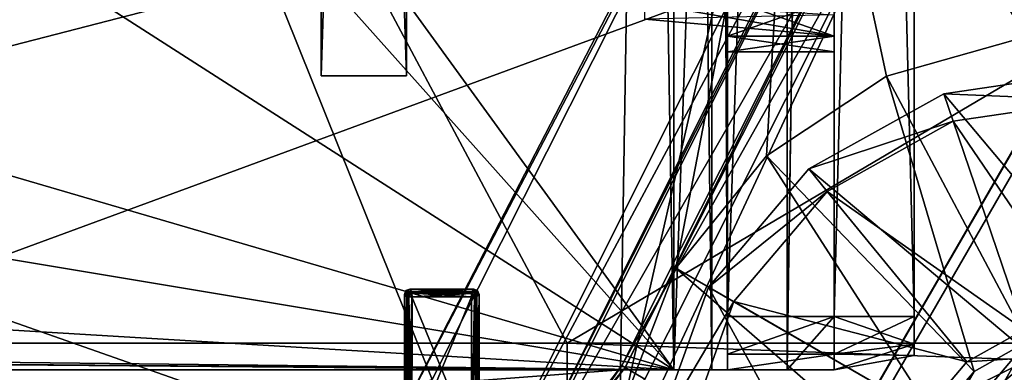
# Model space of a CAD drawing. Header units: millimetres. Extents: x -78 to 78, y -78 to 78.
# Tile 228 of 256: x 37.25 to 55.69, y -30.55 to -23.95. Entities that reach past the tile are written whole.
import ezdxf

# ---------------------------------------------------------------- set-up
doc = ezdxf.new("R2010")
doc.units = ezdxf.units.MM
doc.header["$LTSCALE"] = 41.718519
for name, color, linetype in [('10', 7, 'CONTINUOUS'), ('101', 7, 'CONTINUOUS'), ('1061', 7, 'CONTINUOUS'), ('1107', 7, 'CONTINUOUS'), ('1111', 7, 'CONTINUOUS'), ('1136', 7, 'CONTINUOUS'), ('1319', 7, 'CONTINUOUS'), ('1402', 7, 'CONTINUOUS'), ('1520', 7, 'CONTINUOUS'), ('1549', 7, 'CONTINUOUS'), ('1590', 7, 'CONTINUOUS'), ('16', 7, 'CONTINUOUS'), ('1605', 7, 'CONTINUOUS'), ('1745', 7, 'CONTINUOUS'), ('1769', 7, 'CONTINUOUS'), ('1772', 7, 'CONTINUOUS'), ('1774', 7, 'CONTINUOUS'), ('18', 7, 'CONTINUOUS'), ('24', 7, 'CONTINUOUS'), ('2704', 7, 'CONTINUOUS'), ('2720', 7, 'CONTINUOUS'), ('2748', 7, 'CONTINUOUS'), ('30', 7, 'CONTINUOUS'), ('328', 7, 'CONTINUOUS'), ('342', 7, 'CONTINUOUS'), ('344', 7, 'CONTINUOUS'), ('353', 7, 'CONTINUOUS'), ('358', 7, 'CONTINUOUS'), ('363', 7, 'CONTINUOUS'), ('48', 7, 'CONTINUOUS'), ('5045', 7, 'CONTINUOUS'), ('5046', 7, 'CONTINUOUS'), ('5047', 7, 'CONTINUOUS'), ('5049', 7, 'CONTINUOUS'), ('5051', 7, 'CONTINUOUS'), ('6', 7, 'CONTINUOUS'), ('617', 7, 'CONTINUOUS'), ('619', 7, 'CONTINUOUS'), ('620', 7, 'CONTINUOUS'), ('621', 7, 'CONTINUOUS'), ('622', 7, 'CONTINUOUS'), ('623', 7, 'CONTINUOUS'), ('627', 7, 'CONTINUOUS'), ('6465', 7, 'CONTINUOUS'), ('6471', 7, 'CONTINUOUS'), ('6474', 7, 'CONTINUOUS'), ('6477', 7, 'CONTINUOUS'), ('6478', 7, 'CONTINUOUS'), ('6479', 7, 'CONTINUOUS'), ('6480', 7, 'CONTINUOUS'), ('6483', 7, 'CONTINUOUS'), ('6484', 7, 'CONTINUOUS'), ('6485', 7, 'CONTINUOUS'), ('6486', 7, 'CONTINUOUS'), ('6487', 7, 'CONTINUOUS'), ('6488', 7, 'CONTINUOUS'), ('6489', 7, 'CONTINUOUS'), ('6490', 7, 'CONTINUOUS'), ('6491', 7, 'CONTINUOUS'), ('6493', 7, 'CONTINUOUS'), ('6494', 7, 'CONTINUOUS'), ('6496', 7, 'CONTINUOUS'), ('6497', 7, 'CONTINUOUS'), ('6499', 7, 'CONTINUOUS'), ('65', 7, 'CONTINUOUS'), ('6500', 7, 'CONTINUOUS'), ('6501', 7, 'CONTINUOUS'), ('6502', 7, 'CONTINUOUS'), ('6503', 7, 'CONTINUOUS'), ('6504', 7, 'CONTINUOUS'), ('6505', 7, 'CONTINUOUS'), ('652', 7, 'CONTINUOUS'), ('66', 7, 'CONTINUOUS'), ('661', 7, 'CONTINUOUS'), ('669', 7, 'CONTINUOUS'), ('745', 7, 'CONTINUOUS'), ('748', 7, 'CONTINUOUS'), ('790', 7, 'CONTINUOUS'), ('855', 7, 'CONTINUOUS'), ('87', 7, 'CONTINUOUS'), ('88', 7, 'CONTINUOUS'), ('90', 7, 'CONTINUOUS')]:
    doc.layers.add(name, color=color, linetype=linetype)

msp = doc.modelspace()

# ---------------------------------------------------------------- linework, layer by layer
at = {"layer": '10', "linetype": 'CONTINUOUS'}
for points in [[(48.5, 30.5, -2), (49.5, -30.5, -2), (19.267, 11.127, -2), (48.5, 30.5, -2)], [(49.5, 30.5, -2), (49.5, -30.5, -2), (48.5, 30.5, -2), (49.5, 30.5, -2)], [(19.267, 11.127, -2), (49.5, -30.5, -2), (22.25, 0, -2), (19.267, 11.127, -2)], [(22.25, 0, -2), (49.5, -30.5, -2), (19.267, -11.127, -2), (22.25, 0, -2)], [(19.267, -11.127, -2), (49.5, -30.5, -2), (11.127, -19.267, -2), (19.267, -11.127, -2)], [(11.127, -19.267, -2), (49.5, -30.5, -2), (0, -22.25, -2), (11.127, -19.267, -2)], [(49.5, -30.5, -2), (-72.645, -23.166, -2), (0, -22.25, -2), (49.5, -30.5, -2)], [(-72.645, -23.166, -2), (49.5, -30.5, -2), (-39.5, -29.5, -2), (-72.645, -23.166, -2)], [(-39.5, -29.5, -2), (49.5, -30.5, -2), (-38.793, -29.793, -2), (-39.5, -29.5, -2)], [(49.5, -30.5, -2), (48.5, -30.5, -2), (-38.793, -29.793, -2), (49.5, -30.5, -2)], [(-38.793, -29.793, -2), (48.5, -30.5, -2), (-38.5, -30.5, -2), (-38.793, -29.793, -2)], [(68.951, -31.464, -2), (69.012, -32.425, -2), (-38.5, -30.5, -2), (68.951, -31.464, -2)], [(69.012, -32.425, -2), (60, -32.9, -2), (-38.5, -30.5, -2), (69.012, -32.425, -2)], [(48.5, -31, -2), (68.951, -31.464, -2), (-38.5, -30.5, -2), (48.5, -31, -2)], [(48.5, -30.5, -2), (48.5, -31, -2), (-38.5, -30.5, -2), (48.5, -30.5, -2)], [(60, -32.9, -2), (20, -32.9, -2), (-38.5, -30.5, -2), (60, -32.9, -2)]]:
    msp.add_3dface(points, dxfattribs=at)
at = {"layer": '101', "linetype": 'CONTINUOUS'}
for points in [[(50.5, -24.55, 5.2), (50.5, -24.55, 8.3), (52.5, -24.55, 5.2), (50.5, -24.55, 5.2)], [(50.5, -24.55, 8.3), (52.5, -24.55, 8.3), (52.5, -24.55, 5.2), (50.5, -24.55, 8.3)]]:
    msp.add_3dface(points, dxfattribs=at)
at = {"layer": '1061', "color": 7, "linetype": 'CONTINUOUS'}
for points in [[(51.768, -17.038, 23.7), (43.843, -32.372, 23.7), (51.419, -17.879, 27.2), (51.768, -17.038, 23.7)], [(51.419, -17.879, 27.2), (43.843, -32.372, 23.7), (44.97, -30.68, 27.2), (51.419, -17.879, 27.2)]]:
    msp.add_3dface(points, dxfattribs=at)
at = {"layer": '1107', "color": 7, "linetype": 'CONTINUOUS'}
for points in [[(51.768, -17.038, 23.7), (48.561, -31.119, 23.7), (43.843, -32.372, 23.7), (51.768, -17.038, 23.7)], [(49.537, -28.6, 23.7), (48.561, -31.119, 23.7), (51.768, -17.038, 23.7), (49.537, -28.6, 23.7)], [(51.23, -26.496, 23.7), (49.537, -28.6, 23.7), (51.768, -17.038, 23.7), (51.23, -26.496, 23.7)], [(53.48, -25.006, 23.7), (51.23, -26.496, 23.7), (51.768, -17.038, 23.7), (53.48, -25.006, 23.7)], [(56.086, -24.266, 23.7), (53.48, -25.006, 23.7), (51.768, -17.038, 23.7), (56.086, -24.266, 23.7)], [(56.817, -22.5, 23.7), (56.086, -24.266, 23.7), (51.768, -17.038, 23.7), (56.817, -22.5, 23.7)]]:
    msp.add_3dface(points, dxfattribs=at)
at = {"layer": '1111', "color": 7, "linetype": 'CONTINUOUS'}
for points in [[(37.955, -13.231, 27.2), (44.97, -30.68, 27.2), (27.967, -37.344, 27.2), (37.955, -13.231, 27.2)], [(51.419, -17.879, 27.2), (44.97, -30.68, 27.2), (37.955, -13.231, 27.2), (51.419, -17.879, 27.2)]]:
    msp.add_3dface(points, dxfattribs=at)
at = {"layer": '1136', "color": 7, "linetype": 'CONTINUOUS'}
for points in [[(37.955, -13.231, 27.2), (26.895, -36.9, 26.938), (36.883, -12.787, 26.938), (37.955, -13.231, 27.2)], [(37.955, -13.231, 27.2), (27.967, -37.344, 27.2), (26.895, -36.9, 26.938), (37.955, -13.231, 27.2)]]:
    msp.add_3dface(points, dxfattribs=at)
at = {"layer": '1319', "color": 7, "linetype": 'CONTINUOUS'}
for points in [[(53.48, -25.006, 23.7), (56.086, -24.266, 23.7), (56.117, -29.972, 22.2), (53.48, -25.006, 23.7)], [(51.23, -26.496, 23.7), (53.48, -25.006, 23.7), (55.12, -30.531, 22.2), (51.23, -26.496, 23.7)], [(55.12, -30.531, 22.2), (53.48, -25.006, 23.7), (56.117, -29.972, 22.2), (55.12, -30.531, 22.2)], [(49.537, -28.6, 23.7), (51.23, -26.496, 23.7), (54.385, -31.399, 22.2), (49.537, -28.6, 23.7)], [(54.385, -31.399, 22.2), (51.23, -26.496, 23.7), (55.12, -30.531, 22.2), (54.385, -31.399, 22.2)], [(48.561, -31.119, 23.7), (49.537, -28.6, 23.7), (54, -32.47, 22.2), (48.561, -31.119, 23.7)], [(54, -32.47, 22.2), (49.537, -28.6, 23.7), (54.385, -31.399, 22.2), (54, -32.47, 22.2)]]:
    msp.add_3dface(points, dxfattribs=at)
at = {"layer": '1402', "color": 7, "linetype": 'CONTINUOUS'}
for points in [[(54.015, -33.613, 22.2), (54, -32.47, 22.2), (56.117, -29.972, 22.2), (54.015, -33.613, 22.2)], [(54, -32.47, 22.2), (55.12, -30.531, 22.2), (56.117, -29.972, 22.2), (54, -32.47, 22.2)], [(54.015, -33.613, 22.2), (56.117, -29.972, 22.2), (56.139, -30.564, 22.2), (54.015, -33.613, 22.2)], [(54, -32.47, 22.2), (54.385, -31.399, 22.2), (55.12, -30.531, 22.2), (54, -32.47, 22.2)]]:
    msp.add_3dface(points, dxfattribs=at)
at = {"layer": '1520', "color": 7, "linetype": 'CONTINUOUS'}
for points in [[(54.553, -25.335, 26.2), (57.405, -25.452, 26.039), (57.424, -24.909, 26.2), (54.553, -25.335, 26.2)], [(52.023, -26.74, 26.2), (54.73, -25.849, 26.039), (54.553, -25.335, 26.2), (52.023, -26.74, 26.2)], [(54.73, -25.849, 26.039), (57.405, -25.452, 26.039), (54.553, -25.335, 26.2), (54.73, -25.849, 26.039)], [(52.367, -27.163, 26.039), (54.73, -25.849, 26.039), (52.023, -26.74, 26.2), (52.367, -27.163, 26.039)], [(50.147, -28.952, 26.2), (52.367, -27.163, 26.039), (52.023, -26.74, 26.2), (50.147, -28.952, 26.2)], [(50.618, -29.224, 26.039), (52.367, -27.163, 26.039), (50.147, -28.952, 26.2), (50.618, -29.224, 26.039)], [(49.169, -31.683, 26.2), (50.618, -29.224, 26.039), (50.147, -28.952, 26.2), (49.169, -31.683, 26.2)], [(49.707, -31.77, 26.039), (50.618, -29.224, 26.039), (49.169, -31.683, 26.2), (49.707, -31.77, 26.039)]]:
    msp.add_3dface(points, dxfattribs=at)
at = {"layer": '1549', "color": 7, "linetype": 'CONTINUOUS'}
for points in [[(54.327, -33.552, 23.2), (54.539, -33.336, 23.2), (56.221, -30.273, 23.2), (54.327, -33.552, 23.2)], [(54.66, -31.558, 23.2), (54.327, -33.552, 23.2), (56.221, -30.273, 23.2), (54.66, -31.558, 23.2)], [(54.539, -33.336, 23.2), (56.139, -30.564, 23.2), (56.221, -30.273, 23.2), (54.539, -33.336, 23.2)]]:
    msp.add_3dface(points, dxfattribs=at)
at = {"layer": '1590', "color": 7, "linetype": 'CONTINUOUS'}
for points in [[(57.27, -29.573, 23.361), (57.405, -25.452, 26.039), (54.73, -25.849, 26.039), (57.27, -29.573, 23.361)], [(56.056, -29.753, 23.361), (54.73, -25.849, 26.039), (52.367, -27.163, 26.039), (56.056, -29.753, 23.361)], [(56.056, -29.753, 23.361), (57.27, -29.573, 23.361), (54.73, -25.849, 26.039), (56.056, -29.753, 23.361)], [(54.982, -30.349, 23.361), (52.367, -27.163, 26.039), (50.618, -29.224, 26.039), (54.982, -30.349, 23.361)], [(54.982, -30.349, 23.361), (56.056, -29.753, 23.361), (52.367, -27.163, 26.039), (54.982, -30.349, 23.361)], [(54.188, -31.286, 23.361), (50.618, -29.224, 26.039), (49.707, -31.77, 26.039), (54.188, -31.286, 23.361)], [(54.188, -31.286, 23.361), (54.982, -30.349, 23.361), (50.618, -29.224, 26.039), (54.188, -31.286, 23.361)]]:
    msp.add_3dface(points, dxfattribs=at)
at = {"layer": '16', "linetype": 'CONTINUOUS'}
for points in [[(48.5, -30.5), (48.5, -31), (48.5, -31, -2), (48.5, -30.5)], [(48.5, -30.5), (48.5, -31, -2), (48.5, -30.5, -2), (48.5, -30.5)]]:
    msp.add_3dface(points, dxfattribs=at)
at = {"layer": '1605', "color": 7, "linetype": 'CONTINUOUS'}
for points in [[(54.982, -30.349, 23.361), (56.221, -30.273, 23.2), (56.056, -29.753, 23.361), (54.982, -30.349, 23.361)], [(54.66, -31.558, 23.2), (56.221, -30.273, 23.2), (54.188, -31.286, 23.361), (54.66, -31.558, 23.2)], [(54.188, -31.286, 23.361), (56.221, -30.273, 23.2), (54.982, -30.349, 23.361), (54.188, -31.286, 23.361)]]:
    msp.add_3dface(points, dxfattribs=at)
at = {"layer": '1745', "linetype": 'CONTINUOUS'}
for points in [[(31.042, -69.737, 28.7), (51.066, -56.737, 28.7), (75.919, 7.948, 28.7), (31.042, -69.737, 28.7)], [(31.042, -69.737, 28.7), (75.919, 7.948, 28.7), (53.794, -21.068, 28.7), (31.042, -69.737, 28.7)], [(51.066, -56.737, 28.7), (74.67, -15.852, 28.7), (75.919, 7.948, 28.7), (51.066, -56.737, 28.7)], [(51.066, -56.737, 28.7), (59.327, -48.033, 28.7), (74.67, -15.852, 28.7), (51.066, -56.737, 28.7)], [(48.955, -30.675, 28.7), (31.042, -69.737, 28.7), (53.794, -21.068, 28.7), (48.955, -30.675, 28.7)]]:
    msp.add_3dface(points, dxfattribs=at)
at = {"layer": '1769', "linetype": 'CONTINUOUS'}
for points in [[(54.553, -25.335, 26.2), (57.424, -24.909, 26.2), (64.62, -37.309, 26.2), (54.553, -25.335, 26.2)], [(52.023, -26.74, 26.2), (54.553, -25.335, 26.2), (64.62, -37.309, 26.2), (52.023, -26.74, 26.2)], [(50.147, -28.952, 26.2), (52.023, -26.74, 26.2), (64.62, -37.309, 26.2), (50.147, -28.952, 26.2)], [(58.542, -44.268, 26.2), (49.169, -31.683, 26.2), (50.147, -28.952, 26.2), (58.542, -44.268, 26.2)], [(58.542, -44.268, 26.2), (50.147, -28.952, 26.2), (64.62, -37.309, 26.2), (58.542, -44.268, 26.2)]]:
    msp.add_3dface(points, dxfattribs=at)
at = {"layer": '1772', "linetype": 'CONTINUOUS'}
for points in [[(48.527, -30.419, 28.183), (53.794, -21.068, 28.7), (53.328, -20.886, 28.183), (48.527, -30.419, 28.183)], [(48.955, -30.675, 28.7), (53.794, -21.068, 28.7), (48.527, -30.419, 28.183), (48.955, -30.675, 28.7)], [(42.039, -38.896, 28.183), (42.412, -39.228, 28.7), (48.527, -30.419, 28.183), (42.039, -38.896, 28.183)], [(42.412, -39.228, 28.7), (48.955, -30.675, 28.7), (48.527, -30.419, 28.183), (42.412, -39.228, 28.7)]]:
    msp.add_3dface(points, dxfattribs=at)
at = {"layer": '1774', "linetype": 'CONTINUOUS'}
for points in [[(48.584, -30.457, 26.2), (48.527, -30.419, 28.183), (53.328, -20.886, 28.183), (48.584, -30.457, 26.2)], [(53.393, -20.91, 26.2), (48.584, -30.457, 26.2), (53.328, -20.886, 28.183), (53.393, -20.91, 26.2)], [(42.087, -38.945, 26.2), (42.039, -38.896, 28.183), (48.527, -30.419, 28.183), (42.087, -38.945, 26.2)], [(48.584, -30.457, 26.2), (42.087, -38.945, 26.2), (48.527, -30.419, 28.183), (48.584, -30.457, 26.2)]]:
    msp.add_3dface(points, dxfattribs=at)
at = {"layer": '18', "linetype": 'CONTINUOUS'}
for points in [[(49.5, -30.5), (48.5, -30.5), (48.5, -30.5, -2), (49.5, -30.5)], [(49.5, -30.5), (48.5, -30.5, -2), (51.621, -30.5, -1.121), (49.5, -30.5)], [(48.5, -30.5, -2), (49.5, -30.5, -2), (51.621, -30.5, -1.121), (48.5, -30.5, -2)], [(49.5, -30.5), (51.621, -30.5, -1.121), (52.5, -30.5, 1), (49.5, -30.5)], [(49.5, -30.5), (52.5, -30.5, 1), (50.207, -30.5, 0.293), (49.5, -30.5)], [(52.5, -30.5, 1), (50.5, -30.5, 1), (50.207, -30.5, 0.293), (52.5, -30.5, 1)], [(50.5, -30.5, 1), (52.5, -30.5, 1), (52.5, -30.5, 2), (50.5, -30.5, 1)], [(50.5, -30.5, 13.5), (50.5, -30.5, 1), (52.5, -30.5, 13.5), (50.5, -30.5, 13.5)], [(50.5, -30.5, 1), (52.5, -30.5, 2), (52.5, -30.5, 13.5), (50.5, -30.5, 1)]]:
    msp.add_3dface(points, dxfattribs=at)
at = {"layer": '24', "linetype": 'CONTINUOUS'}
for points in [[(49.5, -30.5, -2), (49.5, 30.5, -2), (51.621, 30.5, -1.121), (49.5, -30.5, -2)], [(49.5, -30.5, -2), (51.621, 30.5, -1.121), (51.621, -30.5, -1.121), (49.5, -30.5, -2)], [(51.621, 30.5, -1.121), (52.5, 30.5, 1), (51.621, -30.5, -1.121), (51.621, 30.5, -1.121)], [(52.5, 30.5, 1), (52.5, 29.5, 1), (51.621, -30.5, -1.121), (52.5, 30.5, 1)], [(52.5, 29.5, 1), (52.5, -29.5, 1), (51.621, -30.5, -1.121), (52.5, 29.5, 1)], [(51.621, -30.5, -1.121), (52.5, -29.5, 1), (52.5, -30.5, 1), (51.621, -30.5, -1.121)]]:
    msp.add_3dface(points, dxfattribs=at)
at = {"layer": '2704', "linetype": 'CONTINUOUS'}
msp.add_3dface([(47.879, -40.172, 21.67), (56.779, -30.955, 21.67), (58.725, -21.39, 21.67), (47.879, -40.172, 21.67)], dxfattribs=at)
at = {"layer": '2720', "linetype": 'CONTINUOUS'}
for points in [[(58.707, -21.439, 20.074), (66.57, -21.641, 20.074), (47.837, -40.222, 20.074), (58.707, -21.439, 20.074)], [(66.57, -21.641, 20.074), (56.634, -41.139, 20.074), (47.837, -40.222, 20.074), (66.57, -21.641, 20.074)]]:
    msp.add_3dface(points, dxfattribs=at)
at = {"layer": '2748', "linetype": 'CONTINUOUS'}
for points in [[(47.879, -40.172, 21.67), (58.707, -21.439, 20.074), (47.837, -40.222, 20.074), (47.879, -40.172, 21.67)], [(47.879, -40.172, 21.67), (58.725, -21.39, 21.67), (58.707, -21.439, 20.074), (47.879, -40.172, 21.67)]]:
    msp.add_3dface(points, dxfattribs=at)
at = {"layer": '30', "linetype": 'CONTINUOUS'}
for points in [[(52.5, -30.5, 1), (52.5, -29.5, 1), (52.5, -30.207, 1.293), (52.5, -30.5, 1)], [(52.5, -30.5, 2), (52.5, -30.5, 1), (52.5, -30.207, 1.293), (52.5, -30.5, 2)]]:
    msp.add_3dface(points, dxfattribs=at)
at = {"layer": '328', "linetype": 'CONTINUOUS'}
for points in [[(32.5, -30, 15), (15.5, 30, 15), (47.5, -30, 15), (32.5, -30, 15)], [(47.5, -30, 15), (15.5, 30, 15), (67, -30, 15), (47.5, -30, 15)], [(67, -30, 15), (15.5, 30, 15), (67.5, -30, 15), (67, -30, 15)], [(67.5, -30, 15), (15.5, 30, 15), (72.319, -15.343, 15), (67.5, -30, 15)]]:
    msp.add_3dface(points, dxfattribs=at)
at = {"layer": '342', "linetype": 'CONTINUOUS'}
for points in [[(47.5, -30, 15), (67, -30, 15), (67, -30.707, 14.707), (47.5, -30, 15)], [(47.5, -30, 15), (67, -30.707, 14.707), (47.5, -30.707, 14.707), (47.5, -30, 15)]]:
    msp.add_3dface(points, dxfattribs=at)
at = {"layer": '344', "linetype": 'CONTINUOUS'}
for points in [[(32.5, 30, 16.5), (15.5, -30, 16.5), (47.5, 30, 16.5), (32.5, 30, 16.5)], [(47.5, 30, 16.5), (15.5, -30, 16.5), (67, 30, 16.5), (47.5, 30, 16.5)], [(67, 30, 16.5), (15.5, -30, 16.5), (67.5, 30, 16.5), (67, 30, 16.5)], [(67.5, 30, 16.5), (15.5, -30, 16.5), (72.319, 15.343, 16.5), (67.5, 30, 16.5)], [(72.319, 15.343, 16.5), (15.5, -30, 16.5), (73.949, 0, 16.5), (72.319, 15.343, 16.5)], [(73.949, 0, 16.5), (15.5, -30, 16.5), (72.319, -15.343, 16.5), (73.949, 0, 16.5)], [(72.319, -15.343, 16.5), (15.5, -30, 16.5), (32.5, -30, 16.5), (72.319, -15.343, 16.5)], [(47.5, -30, 16.5), (72.319, -15.343, 16.5), (32.5, -30, 16.5), (47.5, -30, 16.5)], [(67, -30, 16.5), (72.319, -15.343, 16.5), (47.5, -30, 16.5), (67, -30, 16.5)]]:
    msp.add_3dface(points, dxfattribs=at)
at = {"layer": '353', "linetype": 'CONTINUOUS'}
for points in [[(32.5, -30, 15), (47.5, -30, 15), (32.5, -30, 16.5), (32.5, -30, 15)], [(47.5, -30, 15), (47.5, -30, 16.5), (32.5, -30, 16.5), (47.5, -30, 15)]]:
    msp.add_3dface(points, dxfattribs=at)
at = {"layer": '358', "linetype": 'CONTINUOUS'}
for points in [[(47.5, -30, 16.5), (47.5, -30, 15), (47.5, -31.767, 15.767), (47.5, -30, 16.5)], [(47.5, -30, 15), (47.5, -30.707, 14.707), (47.5, -31.767, 15.767), (47.5, -30, 15)]]:
    msp.add_3dface(points, dxfattribs=at)
at = {"layer": '363', "linetype": 'CONTINUOUS'}
for points in [[(67, -30, 16.5), (47.5, -30, 16.5), (47.5, -31.767, 15.767), (67, -30, 16.5)], [(67, -31.767, 15.767), (67, -30, 16.5), (47.5, -31.767, 15.767), (67, -31.767, 15.767)]]:
    msp.add_3dface(points, dxfattribs=at)
at = {"layer": '48', "linetype": 'CONTINUOUS'}
for points in [[(49.5, 30.5), (49.5, -30.5), (50.207, -30.5, 0.293), (49.5, 30.5)], [(50.207, 30.5, 0.293), (49.5, 30.5), (50.207, -30.5, 0.293), (50.207, 30.5, 0.293)], [(50.5, 30.5, 1), (50.207, 30.5, 0.293), (50.5, -30.5, 1), (50.5, 30.5, 1)], [(50.5, -30.5, 1), (50.207, 30.5, 0.293), (50.207, -30.5, 0.293), (50.5, -30.5, 1)]]:
    msp.add_3dface(points, dxfattribs=at)
at = {"layer": '5045', "linetype": 'CONTINUOUS'}
for points in [[(44.49, -25, 0.25), (42.894, -25, 0.25), (42.894, 25, 0.25), (44.49, -25, 0.25)], [(44.49, 25, 0.25), (44.49, -25, 0.25), (42.894, 25, 0.25), (44.49, 25, 0.25)]]:
    msp.add_3dface(points, dxfattribs=at)
at = {"layer": '5046', "linetype": 'CONTINUOUS'}
for points in [[(42.894, -25, 0.25), (44.49, -25, 0.25), (44.49, -25, 14.05), (42.894, -25, 0.25)], [(42.894, -25, 14.05), (42.894, -25, 0.25), (44.49, -25, 14.05), (42.894, -25, 14.05)]]:
    msp.add_3dface(points, dxfattribs=at)
at = {"layer": '5047', "linetype": 'CONTINUOUS'}
for points in [[(42.894, 25, 14.05), (42.894, -25, 14.05), (44.49, 25, 14.05), (42.894, 25, 14.05)], [(42.894, -25, 14.05), (44.49, -25, 14.05), (44.49, 25, 14.05), (42.894, -25, 14.05)]]:
    msp.add_3dface(points, dxfattribs=at)
at = {"layer": '5049', "linetype": 'CONTINUOUS'}
for points in [[(44.49, -25, 0.25), (44.49, 25, 0.25), (44.49, -2.399, 4.25), (44.49, -25, 0.25)], [(44.49, 25, 14.05), (44.49, -25, 14.05), (44.49, 2.399, 9.25), (44.49, 25, 14.05)], [(44.49, 2.399, 9.25), (44.49, -25, 14.05), (44.49, 2.153, 9.148), (44.49, 2.399, 9.25)], [(44.49, 2.153, 9.148), (44.49, -25, 14.05), (44.49, 2.05, 8.9), (44.49, 2.153, 9.148)], [(44.49, -25, 14.05), (44.49, -2.401, 9.25), (44.49, 2.05, 8.9), (44.49, -25, 14.05)], [(44.49, -8.243, 5.447), (44.49, -25, 0.25), (44.49, -2.399, 4.25), (44.49, -8.243, 5.447)], [(44.49, -2.401, 9.25), (44.49, -25, 14.05), (44.49, -2.647, 9.148), (44.49, -2.401, 9.25)], [(44.49, -2.647, 9.148), (44.49, -25, 14.05), (44.49, -2.75, 8.9), (44.49, -2.647, 9.148)], [(44.49, -25, 14.05), (44.49, -3.54, 7.04), (44.49, -2.75, 8.9), (44.49, -25, 14.05)], [(44.49, -3.54, 7.04), (44.49, -25, 14.05), (44.49, -6.757, 8.053), (44.49, -3.54, 7.04)], [(44.49, -6.757, 8.053), (44.49, -25, 14.05), (44.49, -8.254, 8.047), (44.49, -6.757, 8.053)], [(44.49, -25, 14.05), (44.49, -25, 0.25), (44.49, -8.243, 5.447), (44.49, -25, 14.05)], [(44.49, -9, 6.75), (44.49, -25, 14.05), (44.49, -8.243, 5.447), (44.49, -9, 6.75)], [(44.49, -8.254, 8.047), (44.49, -25, 14.05), (44.49, -9, 6.75), (44.49, -8.254, 8.047)]]:
    msp.add_3dface(points, dxfattribs=at)
at = {"layer": '5051', "linetype": 'CONTINUOUS'}
for points in [[(42.894, 25, 0.25), (42.894, -25, 0.25), (42.894, 2.399, 4.25), (42.894, 25, 0.25)], [(42.894, -25, 14.05), (42.894, 25, 14.05), (42.894, -2.399, 9.25), (42.894, -25, 14.05)], [(42.894, 2.399, 4.25), (42.894, -25, 0.25), (42.894, 2.153, 4.352), (42.894, 2.399, 4.25)], [(42.894, -25, 0.25), (42.894, 2.05, 4.6), (42.894, 2.153, 4.352), (42.894, -25, 0.25)], [(42.894, -25, 0.25), (42.894, -2.401, 4.25), (42.894, 2.05, 4.6), (42.894, -25, 0.25)], [(42.894, -8.243, 8.053), (42.894, -25, 14.05), (42.894, -2.399, 9.25), (42.894, -8.243, 8.053)], [(42.894, -2.401, 4.25), (42.894, -25, 0.25), (42.894, -2.647, 4.352), (42.894, -2.401, 4.25)], [(42.894, -25, 0.25), (42.894, -2.75, 4.6), (42.894, -2.647, 4.352), (42.894, -25, 0.25)], [(42.894, -25, 0.25), (42.894, -6.757, 5.447), (42.894, -2.75, 4.6), (42.894, -25, 0.25)], [(42.894, -6.757, 5.447), (42.894, -25, 0.25), (42.894, -8.254, 5.453), (42.894, -6.757, 5.447)], [(42.894, -25, 0.25), (42.894, -25, 14.05), (42.894, -8.243, 8.053), (42.894, -25, 0.25)], [(42.894, -9, 6.75), (42.894, -25, 0.25), (42.894, -8.243, 8.053), (42.894, -9, 6.75)], [(42.894, -25, 0.25), (42.894, -9, 6.75), (42.894, -8.254, 5.453), (42.894, -25, 0.25)]]:
    msp.add_3dface(points, dxfattribs=at)
at = {"layer": '6', "linetype": 'CONTINUOUS'}
for points in [[(32.5, 33), (15.5, -33), (47.5, 33), (32.5, 33)], [(47.5, 33), (15.5, -33), (48.5, 31), (47.5, 33)], [(48.5, 31), (15.5, -33), (48.5, 30.5), (48.5, 31)], [(48.5, 30.5), (15.5, -33), (49.5, 30.5), (48.5, 30.5)], [(49.5, 30.5), (15.5, -33), (48.5, -30.5), (49.5, 30.5)], [(49.5, -30.5), (49.5, 30.5), (48.5, -30.5), (49.5, -30.5)], [(48.5, -30.5), (15.5, -33), (48.5, -31), (48.5, -30.5)]]:
    msp.add_3dface(points, dxfattribs=at)
at = {"layer": '617', "color": 7, "linetype": 'CONTINUOUS'}
for points in [[(52.5, -24.257, 9.007), (52.5, -23.55, 9.3), (52.5, -23.854, 8.604), (52.5, -24.257, 9.007)], [(52.5, -23.55, 4.2), (52.5, -24.257, 4.493), (52.5, -23.854, 4.896), (52.5, -23.55, 4.2)], [(52.5, -24.25, 7.65), (52.5, -24.257, 9.007), (52.5, -23.854, 8.604), (52.5, -24.25, 7.65)], [(52.5, -23.854, 4.896), (52.5, -24.257, 4.493), (52.5, -24.25, 5.85), (52.5, -23.854, 4.896)], [(52.5, -24.257, 4.493), (52.5, -24.257, 9.007), (52.5, -24.25, 7.65), (52.5, -24.257, 4.493)], [(52.5, -24.25, 5.85), (52.5, -24.257, 4.493), (52.5, -24.25, 7.65), (52.5, -24.25, 5.85)], [(52.5, -24.55, 8.3), (52.5, -24.257, 9.007), (52.5, -24.55, 5.2), (52.5, -24.55, 8.3)], [(52.5, -24.55, 5.2), (52.5, -24.257, 9.007), (52.5, -24.257, 4.493), (52.5, -24.55, 5.2)]]:
    msp.add_3dface(points, dxfattribs=at)
at = {"layer": '619', "color": 7, "linetype": 'CONTINUOUS'}
for points in [[(52.5, -29.5, 1), (52.5, 29.5, 1), (54, -29.5, 1.264), (52.5, -29.5, 1)], [(54, -29.5, 1.264), (52.5, 29.5, 1), (54, 29.5, 1.264), (54, -29.5, 1.264)]]:
    msp.add_3dface(points, dxfattribs=at)
at = {"layer": '620', "color": 7, "linetype": 'CONTINUOUS'}
for points in [[(52.5, -30.207, 1.293), (52.5, -29.5, 1), (54, -30.02, 1.48), (52.5, -30.207, 1.293)], [(52.5, -29.5, 1), (54, -29.5, 1.264), (54, -30.02, 1.48), (52.5, -29.5, 1)], [(52.5, -30.207, 1.293), (54, -30.02, 1.48), (54, -30.236, 2), (52.5, -30.207, 1.293)], [(52.5, -30.5, 2), (52.5, -30.207, 1.293), (54, -30.236, 2), (52.5, -30.5, 2)]]:
    msp.add_3dface(points, dxfattribs=at)
at = {"layer": '621', "color": 7, "linetype": 'CONTINUOUS'}
for points in [[(52.5, -30.5, 13.5), (52.5, -30.5, 2), (54, -30.236, 13.5), (52.5, -30.5, 13.5)], [(52.5, -30.5, 2), (54, -30.236, 2), (54, -30.236, 13.5), (52.5, -30.5, 2)]]:
    msp.add_3dface(points, dxfattribs=at)
at = {"layer": '622', "color": 7, "linetype": 'CONTINUOUS'}
for points in [[(52.5, -29.5, 14.5), (52.5, -30.207, 14.207), (54, -29.5, 14.236), (52.5, -29.5, 14.5)], [(52.5, -30.207, 14.207), (54, -30.02, 14.02), (54, -29.5, 14.236), (52.5, -30.207, 14.207)], [(52.5, -30.207, 14.207), (52.5, -30.5, 13.5), (54, -30.02, 14.02), (52.5, -30.207, 14.207)], [(52.5, -30.5, 13.5), (54, -30.236, 13.5), (54, -30.02, 14.02), (52.5, -30.5, 13.5)]]:
    msp.add_3dface(points, dxfattribs=at)
at = {"layer": '623', "color": 7, "linetype": 'CONTINUOUS'}
for points in [[(52.5, 29.5, 14.5), (52.5, -29.5, 14.5), (54, 29.5, 14.236), (52.5, 29.5, 14.5)], [(52.5, -29.5, 14.5), (54, -29.5, 14.236), (54, 29.5, 14.236), (52.5, -29.5, 14.5)]]:
    msp.add_3dface(points, dxfattribs=at)
at = {"layer": '627', "color": 7, "linetype": 'CONTINUOUS'}
for points in [[(54, -29.5, 1.264), (54, 29.5, 1.264), (54, -21.1, 4.119), (54, -29.5, 1.264)], [(54, 29.5, 14.236), (54, -29.5, 14.236), (54, 21.1, 9.381), (54, 29.5, 14.236)], [(54, 21.1, 9.381), (54, -29.5, 14.236), (54, 14.8, 9.381), (54, 21.1, 9.381)], [(54, 14.8, 9.381), (54, -29.5, 14.236), (54, 12.925, 8.596), (54, 14.8, 9.381)], [(54, -29.5, 14.236), (54, 7.5, 8.949), (54, 12.925, 8.596), (54, -29.5, 14.236)], [(54, 7.5, 8.949), (54, -29.5, 14.236), (54, 5.943, 8.304), (54, 7.5, 8.949)], [(54, 5.943, 8.304), (54, -29.5, 14.236), (54, 3.15, 8.302), (54, 5.943, 8.304)], [(54, 3.15, 8.302), (54, -29.5, 14.236), (54, -3.15, 8.302), (54, 3.15, 8.302)], [(54, -29.5, 14.236), (54, -7.5, 8.949), (54, -3.15, 8.302), (54, -29.5, 14.236)], [(54, -7.5, 8.949), (54, -29.5, 14.236), (54, -9.057, 8.304), (54, -7.5, 8.949)], [(54, -9.057, 8.304), (54, -29.5, 14.236), (54, -14.8, 9.381), (54, -9.057, 8.304)], [(54, -14.8, 9.381), (54, -29.5, 14.236), (54, -21.1, 9.381), (54, -14.8, 9.381)], [(54, -22.963, 4.893), (54, -29.5, 1.264), (54, -21.1, 4.119), (54, -22.963, 4.893)], [(54, -21.1, 9.381), (54, -29.5, 14.236), (54, -22.975, 8.596), (54, -21.1, 9.381)], [(54, -29.5, 14.236), (54, -29.5, 1.264), (54, -22.963, 4.893), (54, -29.5, 14.236)], [(54, -23.731, 6.74), (54, -29.5, 14.236), (54, -22.963, 4.893), (54, -23.731, 6.74)], [(54, -22.975, 8.596), (54, -29.5, 14.236), (54, -23.731, 6.74), (54, -22.975, 8.596)], [(54, -30.02, 1.48), (54, -29.5, 1.264), (54, -30.02, 14.02), (54, -30.02, 1.48)], [(54, -30.02, 14.02), (54, -29.5, 1.264), (54, -29.5, 14.236), (54, -30.02, 14.02)], [(54, -30.236, 2), (54, -30.02, 1.48), (54, -30.236, 13.5), (54, -30.236, 2)], [(54, -30.236, 13.5), (54, -30.02, 1.48), (54, -30.02, 14.02), (54, -30.236, 13.5)]]:
    msp.add_3dface(points, dxfattribs=at)
at = {"layer": '6465', "color": 7, "linetype": 'CONTINUOUS'}
for points in [[(44.595, -31.848, 21.683), (44.595, -29.132, 21.683), (45.711, -31.848, 21.683), (44.595, -31.848, 21.683)], [(45.711, -31.848, 21.683), (44.595, -29.132, 21.683), (45.711, -29.132, 21.683), (45.711, -31.848, 21.683)]]:
    msp.add_3dface(points, dxfattribs=at)
at = {"layer": '6471', "color": 7, "linetype": 'CONTINUOUS'}
for points in [[(44.495, -29.132, 21.775), (44.524, -29.132, 21.713), (44.495, -31.848, 21.773), (44.495, -29.132, 21.775)], [(44.495, -31.848, 21.773), (44.524, -29.132, 21.713), (44.528, -31.848, 21.709), (44.495, -31.848, 21.773)], [(44.524, -29.132, 21.713), (44.595, -29.132, 21.683), (44.528, -31.848, 21.709), (44.524, -29.132, 21.713)], [(44.595, -29.132, 21.683), (44.595, -31.848, 21.683), (44.528, -31.848, 21.709), (44.595, -29.132, 21.683)]]:
    msp.add_3dface(points, dxfattribs=at)
at = {"layer": '6474', "color": 7, "linetype": 'CONTINUOUS'}
for points in [[(44.595, -29.065, 21.709), (44.595, -29.032, 21.773), (45.711, -29.065, 21.709), (44.595, -29.065, 21.709)], [(45.711, -29.065, 21.709), (44.595, -29.032, 21.773), (45.711, -29.032, 21.773), (45.711, -29.065, 21.709)], [(45.711, -29.132, 21.683), (44.595, -29.132, 21.683), (44.595, -29.065, 21.709), (45.711, -29.132, 21.683)], [(45.711, -29.132, 21.683), (44.595, -29.065, 21.709), (45.711, -29.065, 21.709), (45.711, -29.132, 21.683)]]:
    msp.add_3dface(points, dxfattribs=at)
at = {"layer": '6477', "color": 7, "linetype": 'CONTINUOUS'}
for points in [[(44.524, -29.132, 21.713), (44.495, -29.132, 21.775), (44.516, -29.072, 21.768), (44.524, -29.132, 21.713)], [(44.595, -29.032, 21.773), (44.524, -29.132, 21.713), (44.516, -29.072, 21.768), (44.595, -29.032, 21.773)], [(44.524, -29.132, 21.713), (44.595, -29.032, 21.773), (44.595, -29.065, 21.709), (44.524, -29.132, 21.713)], [(44.595, -29.132, 21.683), (44.524, -29.132, 21.713), (44.595, -29.065, 21.709), (44.595, -29.132, 21.683)]]:
    msp.add_3dface(points, dxfattribs=at)
at = {"layer": '6478', "color": 7, "linetype": 'CONTINUOUS'}
for points in [[(45.711, -31.848, 21.683), (45.711, -29.132, 21.683), (45.786, -29.132, 21.717), (45.711, -31.848, 21.683)], [(45.711, -31.848, 21.683), (45.786, -29.132, 21.717), (45.791, -31.848, 21.724), (45.711, -31.848, 21.683)], [(45.786, -29.132, 21.717), (45.811, -29.132, 21.775), (45.791, -31.848, 21.724), (45.786, -29.132, 21.717)], [(45.791, -31.848, 21.724), (45.811, -29.132, 21.775), (45.81, -31.848, 21.773), (45.791, -31.848, 21.724)]]:
    msp.add_3dface(points, dxfattribs=at)
at = {"layer": '6479', "color": 7, "linetype": 'CONTINUOUS'}
for points in [[(45.711, -29.065, 21.709), (45.711, -29.032, 21.773), (45.771, -29.053, 21.768), (45.711, -29.065, 21.709)], [(45.711, -29.065, 21.709), (45.771, -29.053, 21.768), (45.811, -29.132, 21.775), (45.711, -29.065, 21.709)], [(45.711, -29.132, 21.683), (45.711, -29.065, 21.709), (45.786, -29.132, 21.717), (45.711, -29.132, 21.683)], [(45.711, -29.065, 21.709), (45.811, -29.132, 21.775), (45.786, -29.132, 21.717), (45.711, -29.065, 21.709)]]:
    msp.add_3dface(points, dxfattribs=at)
at = {"layer": '6480', "color": 7, "linetype": 'CONTINUOUS'}
for points in [[(45.708, -29.134, 22.77), (44.597, -29.134, 22.77), (44.595, -31.848, 22.77), (45.708, -29.134, 22.77)], [(45.711, -31.848, 22.77), (45.708, -29.134, 22.77), (44.595, -31.848, 22.77), (45.711, -31.848, 22.77)]]:
    msp.add_3dface(points, dxfattribs=at)
at = {"layer": '6483', "color": 7, "linetype": 'CONTINUOUS'}
for points in [[(44.495, -29.132, 21.775), (44.453, -29.09, 22.176), (44.482, -29.019, 22.174), (44.495, -29.132, 21.775)], [(44.552, -28.99, 22.176), (44.595, -29.032, 21.773), (44.482, -29.019, 22.174), (44.552, -28.99, 22.176)], [(44.516, -29.072, 21.768), (44.495, -29.132, 21.775), (44.482, -29.019, 22.174), (44.516, -29.072, 21.768)], [(44.595, -29.032, 21.773), (44.516, -29.072, 21.768), (44.482, -29.019, 22.174), (44.595, -29.032, 21.773)]]:
    msp.add_3dface(points, dxfattribs=at)
at = {"layer": '6484', "color": 7, "linetype": 'CONTINUOUS'}
for points in [[(45.853, -31.89, 22.277), (45.853, -31.89, 22.176), (45.853, -29.09, 22.176), (45.853, -31.89, 22.277)], [(45.853, -29.09, 22.277), (45.853, -31.89, 22.277), (45.853, -29.09, 22.176), (45.853, -29.09, 22.277)]]:
    msp.add_3dface(points, dxfattribs=at)
at = {"layer": '6485', "color": 7, "linetype": 'CONTINUOUS'}
for points in [[(45.711, -29.032, 21.773), (45.753, -28.99, 22.176), (45.823, -29.019, 22.174), (45.711, -29.032, 21.773)], [(45.711, -29.032, 21.773), (45.823, -29.019, 22.174), (45.771, -29.053, 21.768), (45.711, -29.032, 21.773)], [(45.823, -29.019, 22.174), (45.853, -29.09, 22.176), (45.771, -29.053, 21.768), (45.823, -29.019, 22.174)], [(45.771, -29.053, 21.768), (45.853, -29.09, 22.176), (45.811, -29.132, 21.775), (45.771, -29.053, 21.768)]]:
    msp.add_3dface(points, dxfattribs=at)
at = {"layer": '6486', "color": 7, "linetype": 'CONTINUOUS'}
for points in [[(44.495, -29.132, 21.775), (44.495, -31.848, 21.773), (44.453, -29.09, 22.176), (44.495, -29.132, 21.775)], [(44.495, -31.848, 21.773), (44.453, -31.89, 22.176), (44.453, -29.09, 22.176), (44.495, -31.848, 21.773)]]:
    msp.add_3dface(points, dxfattribs=at)
at = {"layer": '6487', "color": 7, "linetype": 'CONTINUOUS'}
for points in [[(45.711, -29.032, 22.68), (44.595, -29.032, 22.68), (44.595, -29.078, 22.754), (45.711, -29.032, 22.68)], [(45.711, -29.032, 22.68), (44.595, -29.078, 22.754), (45.711, -29.072, 22.75), (45.711, -29.032, 22.68)], [(44.595, -29.078, 22.754), (44.597, -29.134, 22.77), (45.711, -29.072, 22.75), (44.595, -29.078, 22.754)], [(45.711, -29.072, 22.75), (44.597, -29.134, 22.77), (45.708, -29.134, 22.77), (45.711, -29.072, 22.75)]]:
    msp.add_3dface(points, dxfattribs=at)
at = {"layer": '6488', "color": 7, "linetype": 'CONTINUOUS'}
for points in [[(45.853, -29.09, 22.176), (45.853, -31.89, 22.176), (45.811, -29.132, 21.775), (45.853, -29.09, 22.176)], [(45.811, -29.132, 21.775), (45.853, -31.89, 22.176), (45.81, -31.848, 21.773), (45.811, -29.132, 21.775)]]:
    msp.add_3dface(points, dxfattribs=at)
at = {"layer": '6489', "color": 7, "linetype": 'CONTINUOUS'}
for points in [[(44.595, -29.032, 21.773), (44.552, -28.99, 22.176), (45.753, -28.99, 22.176), (44.595, -29.032, 21.773)], [(45.711, -29.032, 21.773), (44.595, -29.032, 21.773), (45.753, -28.99, 22.176), (45.711, -29.032, 21.773)]]:
    msp.add_3dface(points, dxfattribs=at)
at = {"layer": '6490', "color": 7, "linetype": 'CONTINUOUS'}
for points in [[(45.753, -28.99, 22.176), (45.753, -28.99, 22.277), (45.823, -29.019, 22.279), (45.753, -28.99, 22.176)], [(45.753, -28.99, 22.176), (45.823, -29.019, 22.279), (45.823, -29.019, 22.174), (45.753, -28.99, 22.176)], [(45.853, -29.09, 22.277), (45.853, -29.09, 22.176), (45.823, -29.019, 22.174), (45.853, -29.09, 22.277)], [(45.823, -29.019, 22.279), (45.853, -29.09, 22.277), (45.823, -29.019, 22.174), (45.823, -29.019, 22.279)]]:
    msp.add_3dface(points, dxfattribs=at)
at = {"layer": '6491', "color": 7, "linetype": 'CONTINUOUS'}
for points in [[(44.495, -29.132, 22.68), (44.597, -29.134, 22.77), (44.525, -29.062, 22.685), (44.495, -29.132, 22.68)], [(44.595, -29.078, 22.754), (44.595, -29.032, 22.68), (44.525, -29.062, 22.685), (44.595, -29.078, 22.754)], [(44.597, -29.134, 22.77), (44.595, -29.078, 22.754), (44.525, -29.062, 22.685), (44.597, -29.134, 22.77)], [(44.597, -29.134, 22.77), (44.495, -29.132, 22.68), (44.535, -29.132, 22.75), (44.597, -29.134, 22.77)]]:
    msp.add_3dface(points, dxfattribs=at)
at = {"layer": '6493', "color": 7, "linetype": 'CONTINUOUS'}
for points in [[(45.753, -28.99, 22.176), (44.552, -28.99, 22.176), (45.753, -28.99, 22.277), (45.753, -28.99, 22.176)], [(44.552, -28.99, 22.176), (44.552, -28.99, 22.277), (45.753, -28.99, 22.277), (44.552, -28.99, 22.176)]]:
    msp.add_3dface(points, dxfattribs=at)
at = {"layer": '6494', "color": 7, "linetype": 'CONTINUOUS'}
for points in [[(44.535, -29.132, 22.75), (44.495, -29.132, 22.68), (44.528, -31.848, 22.744), (44.535, -29.132, 22.75)], [(44.528, -31.848, 22.744), (44.495, -29.132, 22.68), (44.495, -31.848, 22.678), (44.528, -31.848, 22.744)], [(44.595, -31.848, 22.77), (44.535, -29.132, 22.75), (44.528, -31.848, 22.744), (44.595, -31.848, 22.77)], [(44.595, -31.848, 22.77), (44.597, -29.134, 22.77), (44.535, -29.132, 22.75), (44.595, -31.848, 22.77)]]:
    msp.add_3dface(points, dxfattribs=at)
at = {"layer": '6496', "color": 7, "linetype": 'CONTINUOUS'}
for points in [[(44.453, -29.09, 22.277), (44.482, -29.019, 22.279), (44.453, -29.09, 22.176), (44.453, -29.09, 22.277)], [(44.453, -29.09, 22.176), (44.482, -29.019, 22.279), (44.482, -29.019, 22.174), (44.453, -29.09, 22.176)], [(44.552, -28.99, 22.277), (44.552, -28.99, 22.176), (44.482, -29.019, 22.174), (44.552, -28.99, 22.277)], [(44.482, -29.019, 22.279), (44.552, -28.99, 22.277), (44.482, -29.019, 22.174), (44.482, -29.019, 22.279)]]:
    msp.add_3dface(points, dxfattribs=at)
at = {"layer": '6497', "color": 7, "linetype": 'CONTINUOUS'}
for points in [[(44.453, -31.89, 22.277), (44.453, -29.09, 22.277), (44.453, -31.89, 22.176), (44.453, -31.89, 22.277)], [(44.453, -31.89, 22.176), (44.453, -29.09, 22.277), (44.453, -29.09, 22.176), (44.453, -31.89, 22.176)]]:
    msp.add_3dface(points, dxfattribs=at)
at = {"layer": '6499', "color": 7, "linetype": 'CONTINUOUS'}
for points in [[(45.708, -29.134, 22.77), (45.711, -31.848, 22.77), (45.765, -29.132, 22.754), (45.708, -29.134, 22.77)], [(45.711, -31.848, 22.77), (45.782, -31.848, 22.74), (45.765, -29.132, 22.754), (45.711, -31.848, 22.77)], [(45.782, -31.848, 22.74), (45.81, -31.848, 22.68), (45.765, -29.132, 22.754), (45.782, -31.848, 22.74)], [(45.81, -31.848, 22.68), (45.81, -29.132, 22.68), (45.765, -29.132, 22.754), (45.81, -31.848, 22.68)]]:
    msp.add_3dface(points, dxfattribs=at)
at = {"layer": '65', "linetype": 'CONTINUOUS'}
for points in [[(50.5, 29.5, 14.5), (50.5, -29.5, 14.5), (52.5, 29.5, 14.5), (50.5, 29.5, 14.5)], [(52.5, 29.5, 14.5), (50.5, -29.5, 14.5), (52.5, -29.5, 14.5), (52.5, 29.5, 14.5)]]:
    msp.add_3dface(points, dxfattribs=at)
at = {"layer": '6500', "color": 7, "linetype": 'CONTINUOUS'}
for points in [[(45.81, -31.848, 22.68), (45.853, -31.89, 22.277), (45.853, -29.09, 22.277), (45.81, -31.848, 22.68)], [(45.81, -31.848, 22.68), (45.853, -29.09, 22.277), (45.81, -29.132, 22.68), (45.81, -31.848, 22.68)]]:
    msp.add_3dface(points, dxfattribs=at)
at = {"layer": '6501', "color": 7, "linetype": 'CONTINUOUS'}
for points in [[(44.453, -29.09, 22.277), (44.525, -29.062, 22.685), (44.482, -29.019, 22.279), (44.453, -29.09, 22.277)], [(44.495, -29.132, 22.68), (44.525, -29.062, 22.685), (44.453, -29.09, 22.277), (44.495, -29.132, 22.68)], [(44.595, -29.032, 22.68), (44.552, -28.99, 22.277), (44.482, -29.019, 22.279), (44.595, -29.032, 22.68)], [(44.525, -29.062, 22.685), (44.595, -29.032, 22.68), (44.482, -29.019, 22.279), (44.525, -29.062, 22.685)]]:
    msp.add_3dface(points, dxfattribs=at)
at = {"layer": '6502', "color": 7, "linetype": 'CONTINUOUS'}
for points in [[(45.753, -28.99, 22.277), (44.552, -28.99, 22.277), (45.711, -29.032, 22.68), (45.753, -28.99, 22.277)], [(45.711, -29.032, 22.68), (44.552, -28.99, 22.277), (44.595, -29.032, 22.68), (45.711, -29.032, 22.68)]]:
    msp.add_3dface(points, dxfattribs=at)
at = {"layer": '6503', "color": 7, "linetype": 'CONTINUOUS'}
for points in [[(45.711, -29.032, 22.68), (45.711, -29.072, 22.75), (45.708, -29.134, 22.77), (45.711, -29.032, 22.68)], [(45.711, -29.032, 22.68), (45.708, -29.134, 22.77), (45.781, -29.062, 22.685), (45.711, -29.032, 22.68)], [(45.708, -29.134, 22.77), (45.765, -29.132, 22.754), (45.781, -29.062, 22.685), (45.708, -29.134, 22.77)], [(45.765, -29.132, 22.754), (45.81, -29.132, 22.68), (45.781, -29.062, 22.685), (45.765, -29.132, 22.754)]]:
    msp.add_3dface(points, dxfattribs=at)
at = {"layer": '6504', "color": 7, "linetype": 'CONTINUOUS'}
for points in [[(44.495, -29.132, 22.68), (44.453, -29.09, 22.277), (44.453, -31.89, 22.277), (44.495, -29.132, 22.68)], [(44.495, -31.848, 22.678), (44.495, -29.132, 22.68), (44.453, -31.89, 22.277), (44.495, -31.848, 22.678)]]:
    msp.add_3dface(points, dxfattribs=at)
at = {"layer": '6505', "color": 7, "linetype": 'CONTINUOUS'}
for points in [[(45.753, -28.99, 22.277), (45.711, -29.032, 22.68), (45.781, -29.062, 22.685), (45.753, -28.99, 22.277)], [(45.753, -28.99, 22.277), (45.781, -29.062, 22.685), (45.823, -29.019, 22.279), (45.753, -28.99, 22.277)], [(45.781, -29.062, 22.685), (45.81, -29.132, 22.68), (45.823, -29.019, 22.279), (45.781, -29.062, 22.685)], [(45.81, -29.132, 22.68), (45.853, -29.09, 22.277), (45.823, -29.019, 22.279), (45.81, -29.132, 22.68)]]:
    msp.add_3dface(points, dxfattribs=at)
at = {"layer": '652', "color": 7, "linetype": 'CONTINUOUS'}
msp.add_3dface([(52.5, -24.25, 7.65), (52.5, -23.854, 8.604), (48.956, -23.94, 7.65), (52.5, -24.25, 7.65)], dxfattribs=at)
at = {"layer": '66', "linetype": 'CONTINUOUS'}
for points in [[(50.5, 30.5, 1), (50.5, -30.5, 1), (50.5, 23.55, 4.2), (50.5, 30.5, 1)], [(50.5, -29.5, 14.5), (50.5, 29.5, 14.5), (50.5, -23.55, 9.3), (50.5, -29.5, 14.5)], [(50.5, 23.55, 4.2), (50.5, -30.5, 1), (50.5, 12.45, 4.2), (50.5, 23.55, 4.2)], [(50.5, 12.45, 4.2), (50.5, -30.5, 1), (50.5, 11.743, 4.493), (50.5, 12.45, 4.2)], [(50.5, 11.743, 4.493), (50.5, -30.5, 1), (50.5, 7.5, 4.576), (50.5, 11.743, 4.493)], [(50.5, 7.5, 4.576), (50.5, -30.5, 1), (50.5, 5.961, 5.213), (50.5, 7.5, 4.576)], [(50.5, -30.5, 1), (50.5, 3.17, 5.02), (50.5, 5.961, 5.213), (50.5, -30.5, 1)], [(50.5, 3.17, 5.02), (50.5, -30.5, 1), (50.5, -3.17, 5.02), (50.5, 3.17, 5.02)], [(50.5, -3.17, 5.02), (50.5, -30.5, 1), (50.5, -7.5, 4.576), (50.5, -3.17, 5.02)], [(50.5, -30.5, 1), (50.5, -12.45, 4.2), (50.5, -7.5, 4.576), (50.5, -30.5, 1)], [(50.5, -12.45, 4.2), (50.5, -30.5, 1), (50.5, -23.55, 4.2), (50.5, -12.45, 4.2)], [(50.5, -24.257, 9.007), (50.5, -29.5, 14.5), (50.5, -23.55, 9.3), (50.5, -24.257, 9.007)], [(50.5, -23.55, 4.2), (50.5, -30.5, 1), (50.5, -24.257, 4.493), (50.5, -23.55, 4.2)], [(50.5, -24.55, 8.3), (50.5, -29.5, 14.5), (50.5, -24.257, 9.007), (50.5, -24.55, 8.3)], [(50.5, -24.257, 4.493), (50.5, -30.5, 1), (50.5, -24.55, 5.2), (50.5, -24.257, 4.493)], [(50.5, -30.5, 1), (50.5, -29.5, 14.5), (50.5, -24.55, 8.3), (50.5, -30.5, 1)], [(50.5, -24.55, 5.2), (50.5, -30.5, 1), (50.5, -24.55, 8.3), (50.5, -24.55, 5.2)], [(50.5, -30.207, 14.207), (50.5, -29.5, 14.5), (50.5, -30.5, 1), (50.5, -30.207, 14.207)], [(50.5, -30.5, 13.5), (50.5, -30.207, 14.207), (50.5, -30.5, 1), (50.5, -30.5, 13.5)]]:
    msp.add_3dface(points, dxfattribs=at)
at = {"layer": '661', "color": 7, "linetype": 'CONTINUOUS'}
for points in [[(52.5, -24.25, 5.85), (52.5, -24.25, 7.65), (48.956, -23.94, 7.65), (52.5, -24.25, 5.85)], [(52.5, -24.25, 5.85), (48.956, -23.94, 7.65), (48.956, -23.94, 5.85), (52.5, -24.25, 5.85)]]:
    msp.add_3dface(points, dxfattribs=at)
at = {"layer": '669', "color": 7, "linetype": 'CONTINUOUS'}
for points in [[(52.5, -23.854, 4.896), (52.5, -24.25, 5.85), (48.956, -23.635, 5.115), (52.5, -23.854, 4.896)], [(52.5, -24.25, 5.85), (48.956, -23.94, 5.85), (48.956, -23.635, 5.115), (52.5, -24.25, 5.85)]]:
    msp.add_3dface(points, dxfattribs=at)
at = {"layer": '745', "color": 7, "linetype": 'CONTINUOUS'}
for points in [[(54.297, -17.344, 26.2), (46.441, -33.048, 26.2), (53.393, -20.91, 26.2), (54.297, -17.344, 26.2)], [(53.393, -20.91, 26.2), (46.441, -33.048, 26.2), (48.584, -30.457, 26.2), (53.393, -20.91, 26.2)], [(48.584, -30.457, 26.2), (46.441, -33.048, 26.2), (42.087, -38.945, 26.2), (48.584, -30.457, 26.2)]]:
    msp.add_3dface(points, dxfattribs=at)
at = {"layer": '748', "color": 7, "linetype": 'CONTINUOUS'}
for points in [[(45.977, -32.717, 28.7), (53.754, -17.171, 28.7), (20, -23.59, 28.7), (45.977, -32.717, 28.7)], [(-49.767, -26.6, 28.7), (45.977, -32.717, 28.7), (20, -23.59, 28.7), (-49.767, -26.6, 28.7)], [(-36.743, -42.828, 28.7), (45.977, -32.717, 28.7), (-49.767, -26.6, 28.7), (-36.743, -42.828, 28.7)]]:
    msp.add_3dface(points, dxfattribs=at)
at = {"layer": '790', "color": 7, "linetype": 'CONTINUOUS'}
for points in [[(54.297, -17.344, 26.2), (54.229, -17.325, 28.217), (46.385, -33.006, 28.217), (54.297, -17.344, 26.2)], [(46.441, -33.048, 26.2), (54.297, -17.344, 26.2), (46.385, -33.006, 28.217), (46.441, -33.048, 26.2)]]:
    msp.add_3dface(points, dxfattribs=at)
at = {"layer": '855', "color": 7, "linetype": 'CONTINUOUS'}
for points in [[(53.754, -17.171, 28.7), (45.977, -32.717, 28.7), (54.229, -17.325, 28.217), (53.754, -17.171, 28.7)], [(54.229, -17.325, 28.217), (45.977, -32.717, 28.7), (46.385, -33.006, 28.217), (54.229, -17.325, 28.217)]]:
    msp.add_3dface(points, dxfattribs=at)
at = {"layer": '87', "linetype": 'CONTINUOUS'}
for points in [[(50.5, -24.257, 9.007), (50.5, -23.55, 9.3), (52.5, -24.257, 9.007), (50.5, -24.257, 9.007)], [(52.5, -24.257, 9.007), (50.5, -23.55, 9.3), (52.5, -23.55, 9.3), (52.5, -24.257, 9.007)], [(50.5, -24.55, 8.3), (50.5, -24.257, 9.007), (52.5, -24.55, 8.3), (50.5, -24.55, 8.3)], [(52.5, -24.55, 8.3), (50.5, -24.257, 9.007), (52.5, -24.257, 9.007), (52.5, -24.55, 8.3)]]:
    msp.add_3dface(points, dxfattribs=at)
at = {"layer": '88', "linetype": 'CONTINUOUS'}
for points in [[(50.5, -29.5, 14.5), (50.5, -30.207, 14.207), (52.5, -29.5, 14.5), (50.5, -29.5, 14.5)], [(52.5, -29.5, 14.5), (50.5, -30.207, 14.207), (52.5, -30.207, 14.207), (52.5, -29.5, 14.5)], [(50.5, -30.207, 14.207), (50.5, -30.5, 13.5), (52.5, -30.207, 14.207), (50.5, -30.207, 14.207)], [(50.5, -30.5, 13.5), (52.5, -30.5, 13.5), (52.5, -30.207, 14.207), (50.5, -30.5, 13.5)]]:
    msp.add_3dface(points, dxfattribs=at)
at = {"layer": '90', "linetype": 'CONTINUOUS'}
for points in [[(50.5, -23.55, 4.2), (50.5, -24.257, 4.493), (52.5, -23.55, 4.2), (50.5, -23.55, 4.2)], [(52.5, -23.55, 4.2), (50.5, -24.257, 4.493), (52.5, -24.257, 4.493), (52.5, -23.55, 4.2)], [(50.5, -24.257, 4.493), (50.5, -24.55, 5.2), (52.5, -24.257, 4.493), (50.5, -24.257, 4.493)], [(50.5, -24.55, 5.2), (52.5, -24.55, 5.2), (52.5, -24.257, 4.493), (50.5, -24.55, 5.2)]]:
    msp.add_3dface(points, dxfattribs=at)

doc.saveas('drawing.dxf')
